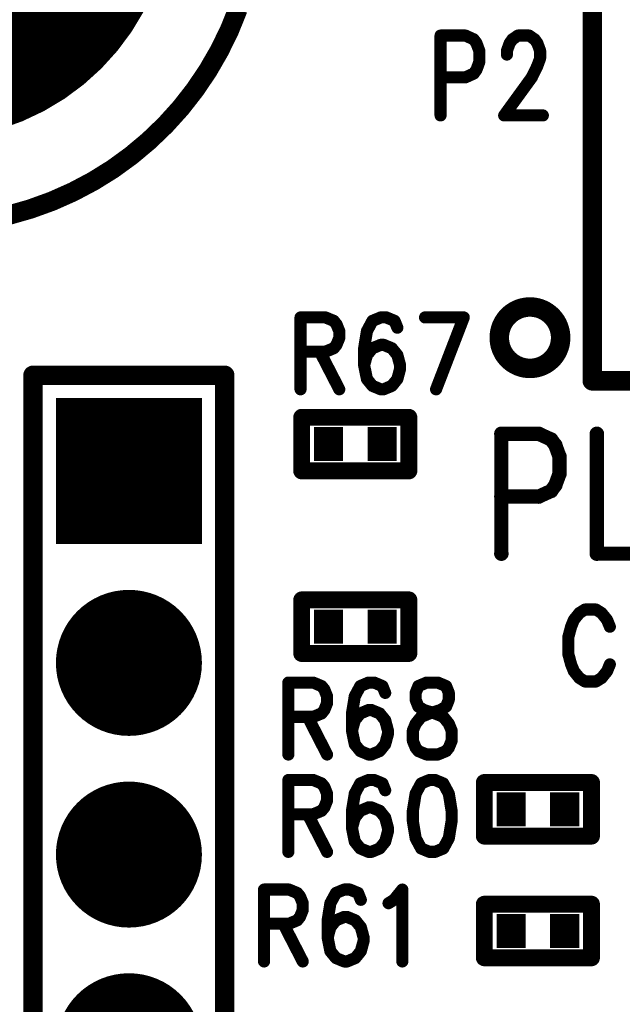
# Model space of a CAD drawing. Extents: x 2 to 38, y 2.4 to 29.6.
# Tile 48 of 93: x 12.9 to 14, y 18.6 to 20.5. Entities that reach past the tile are written whole.
import ezdxf

# ---------------------------------------------------------------- set-up
doc = ezdxf.new("R2010")
doc.units = 0
doc.layers.get('0').update_dxf_attribs({"linetype": 'CONTINUOUS'})
doc.layers.add('adt001026', color=1, linetype='CONTINUOUS')

# ---------------------------------------------------------------- blocks, each defined once
blk = doc.blocks.new('D11')
at = {"const_width": 0.0115}
blk.add_lwpolyline([(-0.00575, 0, 1), (0.00575, 0, 1)], format="xyb", close=True, dxfattribs=at)
blk = doc.blocks.new('D13')
at = {"const_width": 0.0185}
blk.add_lwpolyline([(-0.00925, 0, 1), (0.00925, 0, 1)], format="xyb", close=True, dxfattribs=at)
blk = doc.blocks.new('D15')
at = {"const_width": 0.0161}
blk.add_lwpolyline([(-0.00805, 0, 1), (0.00805, 0, 1)], format="xyb", close=True, dxfattribs=at)
blk = doc.blocks.new('D16')
at = {"const_width": 0.2773}
blk.add_lwpolyline([(-0.13865, 0), (0.13865, 0)], dxfattribs=at)
blk = doc.blocks.new('D17')
at = {"const_width": 0.13865}
blk.add_lwpolyline([(-0.069325, 0, 1), (0.069325, 0, 1)], format="xyb", close=True, dxfattribs=at)
blk = doc.blocks.new('D21')
at = {"const_width": 0.0138}
blk.add_lwpolyline([(-0.0069, 0, 1), (0.0069, 0, 1)], format="xyb", close=True, dxfattribs=at)
blk = doc.blocks.new('D26')
at = {"const_width": 0.0646}
blk.add_lwpolyline([(-0.0277, 0), (0.0277, 0)], dxfattribs=at)
blk = doc.blocks.new('D32')
at = {"const_width": 0.4623}
blk.add_lwpolyline([(-0.23115, 0, 1), (0.23115, 0, 1)], format="xyb", close=True, dxfattribs=at)

msp = doc.modelspace()

# ---------------------------------------------------------------- linework, layer by layer
at = {"layer": 'adt001026', "color": 1}
for points, const_width in [([(13.9688, 19.7842), (13.9688, 20.9309)], 0.037), ([(13.2797, 20.4498), (13.296, 20.4902)], 0.037), ([(13.2605, 20.4107), (13.2797, 20.4498)], 0.037), ([(13.6807, 20.4399), (13.6807, 20.2882)], 0.023), ([(13.6807, 20.4399), (13.7279, 20.4399)], 0.023), ([(13.7279, 20.4399), (13.7437, 20.4327)], 0.023), ([(13.7437, 20.4327), (13.7489, 20.4255)], 0.023), ([(13.7489, 20.4255), (13.7542, 20.411)], 0.023), ([(13.8067, 20.411), (13.812, 20.4255)], 0.023), ([(13.812, 20.4255), (13.8172, 20.4327)], 0.023), ([(13.8172, 20.4327), (13.8277, 20.4399)], 0.023), ([(13.8277, 20.4399), (13.8488, 20.4399)], 0.023), ([(13.8488, 20.4399), (13.8593, 20.4327)], 0.023), ([(13.8593, 20.4327), (13.8645, 20.4255)], 0.023), ([(13.8645, 20.4255), (13.8698, 20.411)], 0.023), ([(13.2387, 20.373), (13.2605, 20.4107)], 0.037), ([(13.7542, 20.411), (13.7542, 20.3894)], 0.023), ([(13.8067, 20.4038), (13.8067, 20.411)], 0.023), ([(13.8698, 20.411), (13.8698, 20.3966)], 0.023), ([(13.7542, 20.3894), (13.7489, 20.3749)], 0.023), ([(13.8698, 20.3966), (13.8645, 20.3821)], 0.023), ([(13.2143, 20.3369), (13.2387, 20.373)], 0.037), ([(13.7489, 20.3749), (13.7437, 20.3677)], 0.023), ([(13.8645, 20.3821), (13.854, 20.3605)], 0.023), ([(13.7279, 20.3605), (13.6807, 20.3605)], 0.023), ([(13.7437, 20.3677), (13.7279, 20.3605)], 0.023), ([(13.854, 20.3605), (13.8015, 20.2882)], 0.023), ([(13.1875, 20.3026), (13.2143, 20.3369)], 0.037), ([(13.1583, 20.2703), (13.1875, 20.3026)], 0.037), ([(13.1269, 20.2401), (13.1583, 20.2703)], 0.037), ([(13.8015, 20.2882), (13.875, 20.2882)], 0.023), ([(13.0935, 20.2121), (13.1269, 20.2401)], 0.037), ([(13.0583, 20.1865), (13.0935, 20.2121)], 0.037), ([(13.0213, 20.1635), (13.0583, 20.1865)], 0.037), ([(12.9828, 20.1431), (13.0213, 20.1635)], 0.037), ([(12.943, 20.1254), (12.9828, 20.1431)], 0.037), ([(12.9021, 20.1106), (12.943, 20.1254)], 0.037), ([(12.8602, 20.0986), (12.9021, 20.1106)], 0.037), ([(13.8179, 19.9145), (13.8146, 19.9121)], 0.037), ([(13.8213, 19.9166), (13.8179, 19.9145)], 0.037), ([(13.8249, 19.9185), (13.8213, 19.9166)], 0.037), ([(13.8287, 19.9202), (13.8249, 19.9185)], 0.037), ([(13.8325, 19.9216), (13.8287, 19.9202)], 0.037), ([(13.8364, 19.9227), (13.8325, 19.9216)], 0.037), ([(13.8404, 19.9235), (13.8364, 19.9227)], 0.037), ([(13.8444, 19.9241), (13.8404, 19.9235)], 0.037), ([(13.8485, 19.9244), (13.8444, 19.9241)], 0.037), ([(13.8525, 19.9244), (13.8485, 19.9244)], 0.037), ([(13.8566, 19.9241), (13.8525, 19.9244)], 0.037), ([(13.8606, 19.9235), (13.8566, 19.9241)], 0.037), ([(13.8646, 19.9227), (13.8606, 19.9235)], 0.037), ([(13.8685, 19.9216), (13.8646, 19.9227)], 0.037), ([(13.8723, 19.9202), (13.8685, 19.9216)], 0.037), ([(13.876, 19.9185), (13.8723, 19.9202)], 0.037), ([(13.8796, 19.9166), (13.876, 19.9185)], 0.037), ([(13.8831, 19.9144), (13.8796, 19.9166)], 0.037), ([(13.8864, 19.912), (13.8831, 19.9144)], 0.037), ([(13.4148, 19.9046), (13.4148, 19.7681)], 0.023), ([(13.4148, 19.9046), (13.4621, 19.9046)], 0.023), ([(13.4621, 19.9046), (13.4779, 19.8981)], 0.023), ([(13.5672, 19.9046), (13.5514, 19.8981)], 0.023), ([(13.5777, 19.9046), (13.5672, 19.9046)], 0.023), ([(13.5934, 19.8981), (13.5777, 19.9046)], 0.023), ([(13.6512, 19.9046), (13.7248, 19.9046)], 0.023), ([(13.7248, 19.9046), (13.6722, 19.7681)], 0.023), ([(13.8011, 19.897), (13.799, 19.8935)], 0.037), ([(13.8033, 19.9004), (13.8011, 19.897)], 0.037), ([(13.8058, 19.9036), (13.8033, 19.9004)], 0.037), ([(13.8086, 19.9066), (13.8058, 19.9036)], 0.037), ([(13.8115, 19.9095), (13.8086, 19.9066)], 0.037), ([(13.8146, 19.9121), (13.8115, 19.9095)], 0.037), ([(13.8895, 19.9094), (13.8864, 19.912)], 0.037), ([(13.8924, 19.9066), (13.8895, 19.9094)], 0.037), ([(13.8951, 19.9036), (13.8924, 19.9066)], 0.037), ([(13.8976, 19.9004), (13.8951, 19.9036)], 0.037), ([(13.8999, 19.897), (13.8976, 19.9004)], 0.037), ([(13.9019, 19.8935), (13.8999, 19.897)], 0.037), ([(13.4779, 19.8981), (13.4831, 19.8916)], 0.023), ([(13.4831, 19.8916), (13.4884, 19.8786)], 0.023), ([(13.5514, 19.8981), (13.5409, 19.8786)], 0.023), ([(13.5987, 19.8851), (13.5934, 19.8981)], 0.023), ([(13.7935, 19.8783), (13.7928, 19.8743)], 0.037), ([(13.7945, 19.8822), (13.7935, 19.8783)], 0.037), ([(13.7957, 19.8861), (13.7945, 19.8822)], 0.037), ([(13.7972, 19.8899), (13.7957, 19.8861)], 0.037), ([(13.799, 19.8935), (13.7972, 19.8899)], 0.037), ([(13.9037, 19.8898), (13.9019, 19.8935)], 0.037), ([(13.9052, 19.8861), (13.9037, 19.8898)], 0.037), ([(13.9065, 19.8822), (13.9052, 19.8861)], 0.037), ([(13.9075, 19.8782), (13.9065, 19.8822)], 0.037), ([(13.9082, 19.8742), (13.9075, 19.8782)], 0.037), ([(13.4884, 19.8656), (13.4831, 19.8526)], 0.023), ([(13.4884, 19.8786), (13.4884, 19.8656)], 0.023), ([(13.5409, 19.8786), (13.5356, 19.8461)], 0.023), ([(13.7923, 19.8702), (13.7922, 19.8662)], 0.037), ([(13.7922, 19.8662), (13.7923, 19.8621)], 0.037), ([(13.7928, 19.8743), (13.7923, 19.8702)], 0.037), ([(13.7923, 19.8621), (13.7928, 19.8581)], 0.037), ([(13.7928, 19.8581), (13.7935, 19.8541)], 0.037), ([(13.9075, 19.8539), (13.9082, 19.858)], 0.037), ([(13.9086, 19.8702), (13.9082, 19.8742)], 0.037), ([(13.9082, 19.858), (13.9086, 19.862)], 0.037), ([(13.9087, 19.8661), (13.9086, 19.8702)], 0.037), ([(13.9086, 19.862), (13.9087, 19.8661)], 0.037), ([(13.9087, 19.8661), (13.9087, 19.8661)], 0.037), ([(13.9087, 19.8661), (13.9087, 19.8661)], 0.037), ([(13.4779, 19.8461), (13.4621, 19.8396)], 0.023), ([(13.4831, 19.8526), (13.4779, 19.8461)], 0.023), ([(13.5356, 19.8461), (13.5356, 19.8136)], 0.023), ([(13.5514, 19.8461), (13.5409, 19.8331)], 0.023), ([(13.5672, 19.8526), (13.5514, 19.8461)], 0.023), ([(13.5724, 19.8526), (13.5672, 19.8526)], 0.023), ([(13.5882, 19.8461), (13.5724, 19.8526)], 0.023), ([(13.5987, 19.8331), (13.5882, 19.8461)], 0.023), ([(13.7935, 19.8541), (13.7944, 19.8501)], 0.037), ([(13.7944, 19.8501), (13.7957, 19.8462)], 0.037), ([(13.7957, 19.8462), (13.7972, 19.8425)], 0.037), ([(13.7972, 19.8425), (13.799, 19.8388)], 0.037), ([(13.799, 19.8388), (13.801, 19.8353)], 0.037), ([(13.8999, 19.8352), (13.9019, 19.8387)], 0.037), ([(13.9019, 19.8387), (13.9037, 19.8424)], 0.037), ([(13.9037, 19.8424), (13.9052, 19.8461)], 0.037), ([(13.9052, 19.8461), (13.9065, 19.85)], 0.037), ([(13.9065, 19.85), (13.9075, 19.8539)], 0.037), ([(13.4621, 19.8396), (13.4148, 19.8396)], 0.023), ([(13.4516, 19.8396), (13.4884, 19.7681)], 0.023), ([(13.5409, 19.8331), (13.5356, 19.8136)], 0.023), ([(13.6039, 19.8136), (13.5987, 19.8331)], 0.023), ([(13.801, 19.8353), (13.8033, 19.8319)], 0.037), ([(13.8033, 19.8319), (13.8058, 19.8287)], 0.037), ([(13.8058, 19.8287), (13.8085, 19.8257)], 0.037), ([(13.8085, 19.8257), (13.8114, 19.8229)], 0.037), ([(13.8114, 19.8229), (13.8146, 19.8202)], 0.037), ([(13.8146, 19.8202), (13.8178, 19.8178)], 0.037), ([(13.883, 19.8178), (13.8863, 19.8202)], 0.037), ([(13.8863, 19.8202), (13.8894, 19.8228)], 0.037), ([(13.8894, 19.8228), (13.8923, 19.8256)], 0.037), ([(13.8923, 19.8256), (13.8951, 19.8286)], 0.037), ([(13.8951, 19.8286), (13.8976, 19.8318)], 0.037), ([(13.8976, 19.8318), (13.8999, 19.8352)], 0.037), ([(13.5356, 19.8136), (13.5409, 19.7876)], 0.023), ([(13.6039, 19.8071), (13.6039, 19.8136)], 0.023), ([(13.8178, 19.8178), (13.8213, 19.8157)], 0.037), ([(13.8213, 19.8157), (13.8249, 19.8138)], 0.037), ([(13.8249, 19.8138), (13.8286, 19.8121)], 0.037), ([(13.8286, 19.8121), (13.8324, 19.8107)], 0.037), ([(13.8324, 19.8107), (13.8363, 19.8096)], 0.037), ([(13.8363, 19.8096), (13.8403, 19.8087)], 0.037), ([(13.8403, 19.8087), (13.8443, 19.8082)], 0.037), ([(13.8443, 19.8082), (13.8484, 19.8079)], 0.037), ([(13.8484, 19.8079), (13.8524, 19.8079)], 0.037), ([(13.8524, 19.8079), (13.8565, 19.8082)], 0.037), ([(13.8565, 19.8082), (13.8605, 19.8087)], 0.037), ([(13.8605, 19.8087), (13.8645, 19.8096)], 0.037), ([(13.8645, 19.8096), (13.8684, 19.8107)], 0.037), ([(13.8684, 19.8107), (13.8722, 19.8121)], 0.037), ([(13.8722, 19.8121), (13.876, 19.8137)], 0.037), ([(13.876, 19.8137), (13.8796, 19.8156)], 0.037), ([(13.8796, 19.8156), (13.883, 19.8178)], 0.037), ([(12.9068, 15.0622), (12.9068, 19.7947)], 0.037), ([(12.9068, 19.7947), (13.2709, 19.7947)], 0.037), ([(13.2709, 19.7947), (13.2709, 15.0622)], 0.037), ([(13.5987, 19.7876), (13.6039, 19.8071)], 0.023), ([(17.0449, 19.7842), (13.9688, 19.7842)], 0.037), ([(13.5409, 19.7876), (13.5514, 19.7746)], 0.023), ([(13.5514, 19.7746), (13.5672, 19.7681)], 0.023), ([(13.5724, 19.7681), (13.5882, 19.7746)], 0.023), ([(13.5882, 19.7746), (13.5987, 19.7876)], 0.023), ([(13.5672, 19.7681), (13.5724, 19.7681)], 0.023), ([(13.4171, 19.6132), (13.4171, 19.7149)], 0.032), ([(13.4171, 19.7149), (13.6205, 19.7149)], 0.032), ([(13.6205, 19.7149), (13.6205, 19.6132)], 0.032), ([(13.7962, 19.6836), (13.7962, 19.456)], 0.027), ([(13.7962, 19.6836), (13.8672, 19.6836)], 0.027), ([(13.8672, 19.6836), (13.8908, 19.6728)], 0.027), ([(13.9775, 19.6836), (13.9775, 19.456)], 0.027), ([(13.8908, 19.6728), (13.8987, 19.6619)], 0.027), ([(13.8987, 19.6619), (13.9066, 19.6402)], 0.027), ([(13.9066, 19.6402), (13.9066, 19.6077)], 0.027), ([(13.6205, 19.6132), (13.4171, 19.6132)], 0.032), ([(13.9066, 19.6077), (13.8987, 19.5861)], 0.027), ([(13.8987, 19.5861), (13.8908, 19.5752)], 0.027), ([(13.8672, 19.5644), (13.7962, 19.5644)], 0.027), ([(13.8908, 19.5752), (13.8672, 19.5644)], 0.027), ([(13.9775, 19.456), (14.0721, 19.456)], 0.027), ([(13.4171, 19.2665), (13.4171, 19.3682)], 0.032), ([(13.4171, 19.3682), (13.6205, 19.3682)], 0.032), ([(13.6205, 19.3682), (13.6205, 19.2665)], 0.032), ([(13.9444, 19.3433), (13.9339, 19.3303)], 0.023), ([(13.9549, 19.3499), (13.9444, 19.3433)], 0.023), ([(13.9759, 19.3499), (13.9549, 19.3499)], 0.023), ([(13.9864, 19.3433), (13.9759, 19.3499)], 0.023), ([(13.9969, 19.3303), (13.9864, 19.3433)], 0.023), ([(13.9339, 19.3303), (13.9286, 19.3173)], 0.023), ([(14.0022, 19.3173), (13.9969, 19.3303)], 0.023), ([(13.9286, 19.3173), (13.9234, 19.2978)], 0.023), ([(13.9234, 19.2978), (13.9234, 19.2653)], 0.023), ([(13.6205, 19.2665), (13.4171, 19.2665)], 0.032), ([(13.9234, 19.2653), (13.9286, 19.2458)], 0.023), ([(13.9286, 19.2458), (13.9339, 19.2328)], 0.023), ([(13.9339, 19.2328), (13.9444, 19.2198)], 0.023), ([(13.9864, 19.2198), (13.9969, 19.2328)], 0.023), ([(13.9969, 19.2328), (14.0022, 19.2458)], 0.023), ([(13.3917, 19.2112), (13.3917, 19.0746)], 0.023), ([(13.3917, 19.2112), (13.439, 19.2112)], 0.023), ([(13.439, 19.2112), (13.4547, 19.2046)], 0.023), ([(13.544, 19.2112), (13.5283, 19.2046)], 0.023), ([(13.5546, 19.2112), (13.544, 19.2112)], 0.023), ([(13.5703, 19.2046), (13.5546, 19.2112)], 0.023), ([(13.6544, 19.2112), (13.6386, 19.2046)], 0.023), ([(13.6754, 19.2112), (13.6544, 19.2112)], 0.023), ([(13.6912, 19.2046), (13.6754, 19.2112)], 0.023), ([(13.9444, 19.2198), (13.9549, 19.2133)], 0.023), ([(13.9549, 19.2133), (13.9759, 19.2133)], 0.023), ([(13.9759, 19.2133), (13.9864, 19.2198)], 0.023), ([(13.4547, 19.2046), (13.46, 19.1982)], 0.023), ([(13.46, 19.1982), (13.4652, 19.1851)], 0.023), ([(13.5283, 19.2046), (13.5178, 19.1851)], 0.023), ([(13.5756, 19.1916), (13.5703, 19.2046)], 0.023), ([(13.6386, 19.2046), (13.6334, 19.1916)], 0.023), ([(13.6334, 19.1916), (13.6334, 19.1786)], 0.023), ([(13.6964, 19.1916), (13.6912, 19.2046)], 0.023), ([(13.6964, 19.1786), (13.6964, 19.1916)], 0.023), ([(13.4652, 19.1851), (13.4652, 19.1721)], 0.023), ([(13.5178, 19.1851), (13.5125, 19.1526)], 0.023), ([(13.6334, 19.1786), (13.6386, 19.1656)], 0.023), ([(13.6912, 19.1656), (13.6964, 19.1786)], 0.023), ([(13.46, 19.1591), (13.4547, 19.1526)], 0.023), ([(13.4652, 19.1721), (13.46, 19.1591)], 0.023), ([(13.544, 19.1591), (13.5283, 19.1526)], 0.023), ([(13.5493, 19.1591), (13.544, 19.1591)], 0.023), ([(13.5651, 19.1526), (13.5493, 19.1591)], 0.023), ([(13.6386, 19.1656), (13.6491, 19.1591)], 0.023), ([(13.6491, 19.1591), (13.6701, 19.1526)], 0.023), ([(13.6596, 19.1526), (13.6807, 19.1591)], 0.023), ([(13.6807, 19.1591), (13.6912, 19.1656)], 0.023), ([(13.439, 19.1461), (13.3917, 19.1461)], 0.023), ([(13.4285, 19.1461), (13.4652, 19.0746)], 0.023), ([(13.4547, 19.1526), (13.439, 19.1461)], 0.023), ([(13.5125, 19.1526), (13.5125, 19.1201)], 0.023), ([(13.5178, 19.1396), (13.5125, 19.1201)], 0.023), ([(13.5283, 19.1526), (13.5178, 19.1396)], 0.023), ([(13.5756, 19.1396), (13.5651, 19.1526)], 0.023), ([(13.5808, 19.1201), (13.5756, 19.1396)], 0.023), ([(13.6334, 19.1331), (13.6439, 19.1461)], 0.023), ([(13.6439, 19.1461), (13.6596, 19.1526)], 0.023), ([(13.6701, 19.1526), (13.6859, 19.1461)], 0.023), ([(13.6859, 19.1461), (13.6964, 19.1331)], 0.023), ([(13.5125, 19.1201), (13.5178, 19.0941)], 0.023), ([(13.5808, 19.1136), (13.5808, 19.1201)], 0.023), ([(13.6281, 19.1201), (13.6334, 19.1331)], 0.023), ([(13.6281, 19.1006), (13.6281, 19.1201)], 0.023), ([(13.6964, 19.1331), (13.7017, 19.1201)], 0.023), ([(13.7017, 19.1201), (13.7017, 19.1006)], 0.023), ([(13.5756, 19.0941), (13.5808, 19.1136)], 0.023), ([(13.6334, 19.0876), (13.6281, 19.1006)], 0.023), ([(13.7017, 19.1006), (13.6964, 19.0876)], 0.023), ([(13.5178, 19.0941), (13.5283, 19.0811)], 0.023), ([(13.5283, 19.0811), (13.544, 19.0746)], 0.023), ([(13.5493, 19.0746), (13.5651, 19.0811)], 0.023), ([(13.5651, 19.0811), (13.5756, 19.0941)], 0.023), ([(13.6386, 19.0811), (13.6334, 19.0876)], 0.023), ([(13.6544, 19.0746), (13.6386, 19.0811)], 0.023), ([(13.6912, 19.0811), (13.6754, 19.0746)], 0.023), ([(13.6964, 19.0876), (13.6912, 19.0811)], 0.023), ([(13.544, 19.0746), (13.5493, 19.0746)], 0.023), ([(13.6754, 19.0746), (13.6544, 19.0746)], 0.023), ([(13.3917, 19.0262), (13.3917, 18.8897)], 0.023), ([(13.3917, 19.0262), (13.439, 19.0262)], 0.023), ([(13.439, 19.0262), (13.4547, 19.0197)], 0.023), ([(13.544, 19.0262), (13.5283, 19.0197)], 0.023), ([(13.5546, 19.0262), (13.544, 19.0262)], 0.023), ([(13.5703, 19.0197), (13.5546, 19.0262)], 0.023), ([(13.6596, 19.0262), (13.6439, 19.0197)], 0.023), ([(13.6701, 19.0262), (13.6596, 19.0262)], 0.023), ([(13.6859, 19.0197), (13.6701, 19.0262)], 0.023), ([(13.7639, 19.0214), (13.9673, 19.0214)], 0.032), ([(13.7639, 18.9197), (13.7639, 19.0214)], 0.032), ([(13.9673, 19.0214), (13.9673, 18.9197)], 0.032), ([(13.4547, 19.0197), (13.46, 19.0132)], 0.023), ([(13.46, 19.0132), (13.4652, 19.0002)], 0.023), ([(13.5283, 19.0197), (13.5178, 19.0002)], 0.023), ([(13.5756, 19.0067), (13.5703, 19.0197)], 0.023), ([(13.6439, 19.0197), (13.6334, 19.0002)], 0.023), ([(13.6964, 19.0002), (13.6859, 19.0197)], 0.023), ([(13.4652, 18.9872), (13.46, 18.9742)], 0.023), ([(13.4652, 19.0002), (13.4652, 18.9872)], 0.023), ([(13.5178, 19.0002), (13.5125, 18.9677)], 0.023), ([(13.6334, 19.0002), (13.6281, 18.9677)], 0.023), ([(13.7017, 18.9677), (13.6964, 19.0002)], 0.023), ([(13.4547, 18.9677), (13.439, 18.9612)], 0.023), ([(13.46, 18.9742), (13.4547, 18.9677)], 0.023), ([(13.5125, 18.9677), (13.5125, 18.9352)], 0.023), ([(13.5283, 18.9677), (13.5178, 18.9547)], 0.023), ([(13.544, 18.9742), (13.5283, 18.9677)], 0.023), ([(13.5493, 18.9742), (13.544, 18.9742)], 0.023), ([(13.5651, 18.9677), (13.5493, 18.9742)], 0.023), ([(13.5756, 18.9547), (13.5651, 18.9677)], 0.023), ([(13.6281, 18.9677), (13.6281, 18.9482)], 0.023), ([(13.7017, 18.9482), (13.7017, 18.9677)], 0.023), ([(13.439, 18.9612), (13.3917, 18.9612)], 0.023), ([(13.4285, 18.9612), (13.4652, 18.8897)], 0.023), ([(13.5178, 18.9547), (13.5125, 18.9352)], 0.023), ([(13.5808, 18.9352), (13.5756, 18.9547)], 0.023), ([(13.6281, 18.9482), (13.6334, 18.9157)], 0.023), ([(13.6964, 18.9157), (13.7017, 18.9482)], 0.023), ([(13.5125, 18.9352), (13.5178, 18.9092)], 0.023), ([(13.5808, 18.9287), (13.5808, 18.9352)], 0.023), ([(13.5756, 18.9092), (13.5808, 18.9287)], 0.023), ([(13.6334, 18.9157), (13.6439, 18.8962)], 0.023), ([(13.6859, 18.8962), (13.6964, 18.9157)], 0.023), ([(13.9673, 18.9197), (13.7639, 18.9197)], 0.032), ([(13.5178, 18.9092), (13.5283, 18.8962)], 0.023), ([(13.5283, 18.8962), (13.544, 18.8897)], 0.023), ([(13.5493, 18.8897), (13.5651, 18.8962)], 0.023), ([(13.5651, 18.8962), (13.5756, 18.9092)], 0.023), ([(13.6439, 18.8962), (13.6596, 18.8897)], 0.023), ([(13.6701, 18.8897), (13.6859, 18.8962)], 0.023), ([(13.544, 18.8897), (13.5493, 18.8897)], 0.023), ([(13.6596, 18.8897), (13.6701, 18.8897)], 0.023), ([(13.3455, 18.8182), (13.3455, 18.6816)], 0.023), ([(13.3455, 18.8182), (13.3927, 18.8182)], 0.023), ([(13.3927, 18.8182), (13.4085, 18.8117)], 0.023), ([(13.4978, 18.8182), (13.4821, 18.8117)], 0.023), ([(13.5083, 18.8182), (13.4978, 18.8182)], 0.023), ([(13.5241, 18.8117), (13.5083, 18.8182)], 0.023), ([(13.5924, 18.7987), (13.6081, 18.8182)], 0.023), ([(13.6081, 18.8182), (13.6081, 18.6816)], 0.023), ([(13.4085, 18.8117), (13.4138, 18.8052)], 0.023), ([(13.4138, 18.8052), (13.419, 18.7922)], 0.023), ([(13.4821, 18.8117), (13.4715, 18.7922)], 0.023), ([(13.5293, 18.7987), (13.5241, 18.8117)], 0.023), ([(13.5819, 18.7922), (13.5924, 18.7987)], 0.023), ([(13.419, 18.7922), (13.419, 18.7792)], 0.023), ([(13.4715, 18.7922), (13.4663, 18.7597)], 0.023), ([(13.7639, 18.7903), (13.9673, 18.7903)], 0.032), ([(13.7639, 18.6886), (13.7639, 18.7903)], 0.032), ([(13.9673, 18.7903), (13.9673, 18.6886)], 0.032), ([(13.4138, 18.7662), (13.4085, 18.7597)], 0.023), ([(13.419, 18.7792), (13.4138, 18.7662)], 0.023), ([(13.4978, 18.7662), (13.4821, 18.7597)], 0.023), ([(13.5031, 18.7662), (13.4978, 18.7662)], 0.023), ([(13.5188, 18.7597), (13.5031, 18.7662)], 0.023), ([(13.3927, 18.7532), (13.3455, 18.7532)], 0.023), ([(13.3822, 18.7532), (13.419, 18.6816)], 0.023), ([(13.4085, 18.7597), (13.3927, 18.7532)], 0.023), ([(13.4663, 18.7597), (13.4663, 18.7271)], 0.023), ([(13.4715, 18.7467), (13.4663, 18.7271)], 0.023), ([(13.4821, 18.7597), (13.4715, 18.7467)], 0.023), ([(13.5293, 18.7467), (13.5188, 18.7597)], 0.023), ([(13.5346, 18.7271), (13.5293, 18.7467)], 0.023), ([(13.4663, 18.7271), (13.4715, 18.7011)], 0.023), ([(13.5346, 18.7206), (13.5346, 18.7271)], 0.023), ([(13.5293, 18.7011), (13.5346, 18.7206)], 0.023), ([(13.4715, 18.7011), (13.4821, 18.6881)], 0.023), ([(13.4821, 18.6881), (13.4978, 18.6816)], 0.023), ([(13.5031, 18.6816), (13.5188, 18.6881)], 0.023), ([(13.5188, 18.6881), (13.5293, 18.7011)], 0.023), ([(13.9673, 18.6886), (13.7639, 18.6886)], 0.032), ([(13.4978, 18.6816), (13.5031, 18.6816)], 0.023)]:
    msp.add_lwpolyline(points, dxfattribs=dict(at, const_width=const_width))

# ---------------------------------------------------------------- block references
at = {"layer": 'adt001026'}
for name, p in [('D32', (12.7098, 20.7043)), ('D13', (13.2797, 20.4498)), ('D11', (13.6807, 20.4399)), ('D11', (13.6807, 20.4399)), ('D11', (13.7279, 20.4399)), ('D11', (13.7437, 20.4327)), ('D11', (13.7489, 20.4255)), ('D11', (13.812, 20.4255)), ('D11', (13.8172, 20.4327)), ('D11', (13.8277, 20.4399)), ('D11', (13.8488, 20.4399)), ('D11', (13.8593, 20.4327)), ('D11', (13.8645, 20.4255)), ('D13', (13.2605, 20.4107)), ('D11', (13.7542, 20.411)), ('D11', (13.8067, 20.411)), ('D11', (13.8698, 20.411)), ('D11', (13.7542, 20.3894)), ('D11', (13.8067, 20.4038)), ('D11', (13.8698, 20.3966)), ('D13', (13.2387, 20.373)), ('D11', (13.7489, 20.3749)), ('D11', (13.8645, 20.3821)), ('D11', (13.6807, 20.3605)), ('D11', (13.7279, 20.3605)), ('D11', (13.7437, 20.3677)), ('D11', (13.854, 20.3605)), ('D13', (13.2143, 20.3369)), ('D13', (13.1875, 20.3026)), ('D13', (13.1583, 20.2703)), ('D11', (13.6807, 20.2882)), ('D11', (13.8015, 20.2882)), ('D11', (13.875, 20.2882)), ('D13', (13.1269, 20.2401)), ('D13', (13.0935, 20.2121)), ('D13', (13.0583, 20.1865)), ('D13', (13.0213, 20.1635)), ('D13', (12.9828, 20.1431)), ('D13', (12.943, 20.1254)), ('D13', (12.9021, 20.1106)), ('D13', (13.8179, 19.9145)), ('D13', (13.8213, 19.9166)), ('D13', (13.8249, 19.9185)), ('D13', (13.8287, 19.9202)), ('D13', (13.8325, 19.9216)), ('D13', (13.8364, 19.9227)), ('D13', (13.8404, 19.9235)), ('D13', (13.8444, 19.9241)), ('D13', (13.8485, 19.9244)), ('D13', (13.8525, 19.9244)), ('D13', (13.8566, 19.9241)), ('D13', (13.8606, 19.9235)), ('D13', (13.8646, 19.9227)), ('D13', (13.8685, 19.9216)), ('D13', (13.8723, 19.9202)), ('D13', (13.876, 19.9185)), ('D13', (13.8796, 19.9166)), ('D13', (13.8831, 19.9144)), ('D11', (13.4148, 19.9046)), ('D11', (13.4148, 19.9046)), ('D11', (13.4621, 19.9046)), ('D11', (13.5672, 19.9046)), ('D11', (13.5777, 19.9046)), ('D11', (13.6512, 19.9046)), ('D11', (13.7248, 19.9046)), ('D11', (13.7248, 19.9046)), ('D13', (13.8011, 19.897)), ('D13', (13.8033, 19.9004)), ('D13', (13.8058, 19.9036)), ('D13', (13.8086, 19.9066)), ('D13', (13.8115, 19.9095)), ('D13', (13.8146, 19.9121)), ('D13', (13.8864, 19.912)), ('D13', (13.8895, 19.9094)), ('D13', (13.8924, 19.9066)), ('D13', (13.8951, 19.9036)), ('D13', (13.8976, 19.9004)), ('D13', (13.8999, 19.897)), ('D11', (13.4779, 19.8981)), ('D11', (13.4831, 19.8916)), ('D11', (13.5514, 19.8981)), ('D11', (13.5934, 19.8981)), ('D11', (13.5987, 19.8851)), ('D13', (13.7935, 19.8783)), ('D13', (13.7945, 19.8822)), ('D13', (13.7957, 19.8861)), ('D13', (13.7972, 19.8899)), ('D13', (13.799, 19.8935)), ('D13', (13.9019, 19.8935)), ('D13', (13.9037, 19.8898)), ('D13', (13.9052, 19.8861)), ('D13', (13.9065, 19.8822)), ('D13', (13.9075, 19.8782)), ('D11', (13.4884, 19.8786)), ('D11', (13.4884, 19.8656)), ('D11', (13.5409, 19.8786)), ('D13', (13.7922, 19.8662)), ('D13', (13.7923, 19.8702)), ('D13', (13.7923, 19.8621)), ('D13', (13.7928, 19.8743)), ('D13', (13.7928, 19.8581)), ('D13', (13.9082, 19.8742)), ('D13', (13.9082, 19.858)), ('D13', (13.9086, 19.8702)), ('D13', (13.9086, 19.862)), ('D13', (13.9087, 19.8661)), ('D13', (13.9087, 19.8661)), ('D13', (13.9087, 19.8661)), ('D13', (13.9087, 19.8661)), ('D11', (13.4779, 19.8461)), ('D11', (13.4831, 19.8526)), ('D11', (13.5356, 19.8461)), ('D11', (13.5514, 19.8461)), ('D11', (13.5672, 19.8526)), ('D11', (13.5724, 19.8526)), ('D11', (13.5882, 19.8461)), ('D13', (13.7935, 19.8541)), ('D13', (13.7944, 19.8501)), ('D13', (13.7957, 19.8462)), ('D13', (13.7972, 19.8425)), ('D13', (13.799, 19.8388)), ('D13', (13.9019, 19.8387)), ('D13', (13.9037, 19.8424)), ('D13', (13.9052, 19.8461)), ('D13', (13.9065, 19.85)), ('D13', (13.9075, 19.8539)), ('D11', (13.4148, 19.8396)), ('D11', (13.4516, 19.8396)), ('D11', (13.4621, 19.8396)), ('D11', (13.5409, 19.8331)), ('D11', (13.5987, 19.8331)), ('D13', (13.801, 19.8353)), ('D13', (13.8033, 19.8319)), ('D13', (13.8058, 19.8287)), ('D13', (13.8085, 19.8257)), ('D13', (13.8114, 19.8229)), ('D13', (13.8146, 19.8202)), ('D13', (13.8863, 19.8202)), ('D13', (13.8894, 19.8228)), ('D13', (13.8923, 19.8256)), ('D13', (13.8951, 19.8286)), ('D13', (13.8976, 19.8318)), ('D13', (13.8999, 19.8352)), ('D11', (13.5356, 19.8136)), ('D11', (13.5356, 19.8136)), ('D11', (13.6039, 19.8136)), ('D13', (13.8178, 19.8178)), ('D13', (13.8213, 19.8157)), ('D13', (13.8249, 19.8138)), ('D13', (13.8286, 19.8121)), ('D13', (13.8324, 19.8107)), ('D13', (13.8363, 19.8096)), ('D13', (13.8403, 19.8087)), ('D13', (13.8443, 19.8082)), ('D13', (13.8484, 19.8079)), ('D13', (13.8524, 19.8079)), ('D13', (13.8565, 19.8082)), ('D13', (13.8605, 19.8087)), ('D13', (13.8645, 19.8096)), ('D13', (13.8684, 19.8107)), ('D13', (13.8722, 19.8121)), ('D13', (13.876, 19.8137)), ('D13', (13.8796, 19.8156)), ('D13', (13.883, 19.8178)), ('D13', (12.9068, 19.7947)), ('D13', (13.2709, 19.7947)), ('D13', (13.2709, 19.7947)), ('D11', (13.6039, 19.8071)), ('D13', (13.9688, 19.7842)), ('D13', (13.9688, 19.7842)), ('D11', (13.5409, 19.7876)), ('D11', (13.5514, 19.7746)), ('D11', (13.5882, 19.7746)), ('D11', (13.5987, 19.7876)), ('D11', (13.4148, 19.7681)), ('D11', (13.4884, 19.7681)), ('D11', (13.5672, 19.7681)), ('D11', (13.5724, 19.7681)), ('D11', (13.6722, 19.7681)), ('D16', (13.0889, 19.6127)), ('D15', (13.4171, 19.7149)), ('D15', (13.6205, 19.7149)), ('D26', (13.468, 19.6641)), ('D26', (13.5697, 19.6641)), ('D21', (13.7962, 19.6836)), ('D21', (13.7962, 19.6836)), ('D21', (13.8672, 19.6836)), ('D21', (13.9775, 19.6836)), ('D21', (13.8908, 19.6728)), ('D21', (13.8987, 19.6619)), ('D21', (13.9066, 19.6402)), ('D15', (13.4171, 19.6132)), ('D15', (13.6205, 19.6132)), ('D15', (13.6205, 19.6132)), ('D21', (13.9066, 19.6077)), ('D21', (13.8987, 19.5861)), ('D21', (13.7962, 19.5644)), ('D21', (13.8672, 19.5644)), ('D21', (13.8908, 19.5752)), ('D21', (13.7962, 19.456)), ('D21', (13.9775, 19.456)), ('D17', (13.0889, 19.2486)), ('D15', (13.4171, 19.3682)), ('D15', (13.6205, 19.3682)), ('D11', (13.9444, 19.3433)), ('D11', (13.9549, 19.3499)), ('D11', (13.9759, 19.3499)), ('D11', (13.9864, 19.3433)), ('D26', (13.468, 19.3173)), ('D26', (13.5697, 19.3173)), ('D11', (13.9339, 19.3303)), ('D11', (13.9969, 19.3303)), ('D11', (13.9286, 19.3173)), ('D11', (14.0022, 19.3173)), ('D11', (13.9234, 19.2978)), ('D15', (13.4171, 19.2665)), ('D15', (13.6205, 19.2665)), ('D15', (13.6205, 19.2665)), ('D11', (13.9234, 19.2653)), ('D11', (13.9286, 19.2458)), ('D11', (13.9339, 19.2328)), ('D11', (13.9969, 19.2328)), ('D11', (14.0022, 19.2458)), ('D11', (13.3917, 19.2112)), ('D11', (13.3917, 19.2112)), ('D11', (13.439, 19.2112)), ('D11', (13.544, 19.2112)), ('D11', (13.5546, 19.2112)), ('D11', (13.6544, 19.2112)), ('D11', (13.6544, 19.2112)), ('D11', (13.6754, 19.2112)), ('D11', (13.9444, 19.2198)), ('D11', (13.9549, 19.2133)), ('D11', (13.9759, 19.2133)), ('D11', (13.9864, 19.2198)), ('D11', (13.4547, 19.2046)), ('D11', (13.46, 19.1982)), ('D11', (13.5283, 19.2046)), ('D11', (13.5703, 19.2046)), ('D11', (13.5756, 19.1916)), ('D11', (13.6334, 19.1916)), ('D11', (13.6386, 19.2046)), ('D11', (13.6912, 19.2046)), ('D11', (13.6964, 19.1916)), ('D11', (13.4652, 19.1851)), ('D11', (13.5178, 19.1851)), ('D11', (13.6334, 19.1786)), ('D11', (13.6964, 19.1786)), ('D11', (13.46, 19.1591)), ('D11', (13.4652, 19.1721)), ('D11', (13.544, 19.1591)), ('D11', (13.5493, 19.1591)), ('D11', (13.6386, 19.1656)), ('D11', (13.6491, 19.1591)), ('D11', (13.6807, 19.1591)), ('D11', (13.6912, 19.1656)), ('D11', (13.3917, 19.1461)), ('D11', (13.4285, 19.1461)), ('D11', (13.439, 19.1461)), ('D11', (13.4547, 19.1526)), ('D11', (13.5125, 19.1526)), ('D11', (13.5178, 19.1396)), ('D11', (13.5283, 19.1526)), ('D11', (13.5651, 19.1526)), ('D11', (13.5756, 19.1396)), ('D11', (13.6439, 19.1461)), ('D11', (13.6596, 19.1526)), ('D11', (13.6701, 19.1526)), ('D11', (13.6859, 19.1461)), ('D11', (13.5125, 19.1201)), ('D11', (13.5125, 19.1201)), ('D11', (13.5808, 19.1201)), ('D11', (13.6281, 19.1201)), ('D11', (13.6334, 19.1331)), ('D11', (13.6964, 19.1331)), ('D11', (13.7017, 19.1201)), ('D11', (13.5808, 19.1136)), ('D11', (13.6281, 19.1006)), ('D11', (13.7017, 19.1006)), ('D11', (13.5178, 19.0941)), ('D11', (13.5283, 19.0811)), ('D11', (13.5651, 19.0811)), ('D11', (13.5756, 19.0941)), ('D11', (13.6334, 19.0876)), ('D11', (13.6386, 19.0811)), ('D11', (13.6912, 19.0811)), ('D11', (13.6964, 19.0876)), ('D11', (13.3917, 19.0746)), ('D11', (13.4652, 19.0746)), ('D11', (13.544, 19.0746)), ('D11', (13.5493, 19.0746)), ('D11', (13.6544, 19.0746)), ('D11', (13.6754, 19.0746)), ('D11', (13.3917, 19.0262)), ('D11', (13.3917, 19.0262)), ('D11', (13.439, 19.0262)), ('D11', (13.544, 19.0262)), ('D11', (13.5546, 19.0262)), ('D11', (13.6596, 19.0262)), ('D11', (13.6596, 19.0262)), ('D11', (13.6701, 19.0262)), ('D15', (13.7639, 19.0214)), ('D15', (13.7639, 19.0214)), ('D15', (13.9673, 19.0214)), ('D17', (13.0889, 18.8846)), ('D11', (13.4547, 19.0197)), ('D11', (13.46, 19.0132)), ('D11', (13.5283, 19.0197)), ('D11', (13.5703, 19.0197)), ('D11', (13.5756, 19.0067)), ('D11', (13.6439, 19.0197)), ('D11', (13.6859, 19.0197)), ('D11', (13.4652, 19.0002)), ('D11', (13.4652, 18.9872)), ('D11', (13.5178, 19.0002)), ('D11', (13.6334, 19.0002)), ('D11', (13.6964, 19.0002)), ('D26', (13.8147, 18.9706)), ('D26', (13.9164, 18.9706)), ('D11', (13.4547, 18.9677)), ('D11', (13.46, 18.9742)), ('D11', (13.5125, 18.9677)), ('D11', (13.5283, 18.9677)), ('D11', (13.544, 18.9742)), ('D11', (13.5493, 18.9742)), ('D11', (13.5651, 18.9677)), ('D11', (13.6281, 18.9677)), ('D11', (13.7017, 18.9677)), ('D11', (13.3917, 18.9612)), ('D11', (13.4285, 18.9612)), ('D11', (13.439, 18.9612)), ('D11', (13.5178, 18.9547)), ('D11', (13.5756, 18.9547)), ('D11', (13.6281, 18.9482)), ('D11', (13.7017, 18.9482)), ('D11', (13.5125, 18.9352)), ('D11', (13.5125, 18.9352)), ('D11', (13.5808, 18.9352)), ('D11', (13.5808, 18.9287)), ('D11', (13.6334, 18.9157)), ('D11', (13.6964, 18.9157)), ('D15', (13.7639, 18.9197)), ('D15', (13.9673, 18.9197)), ('D11', (13.5178, 18.9092)), ('D11', (13.5283, 18.8962)), ('D11', (13.5651, 18.8962)), ('D11', (13.5756, 18.9092)), ('D11', (13.6439, 18.8962)), ('D11', (13.6859, 18.8962)), ('D11', (13.3917, 18.8897)), ('D11', (13.4652, 18.8897)), ('D11', (13.544, 18.8897)), ('D11', (13.5493, 18.8897)), ('D11', (13.6596, 18.8897)), ('D11', (13.6701, 18.8897)), ('D11', (13.3455, 18.8182)), ('D11', (13.3455, 18.8182)), ('D11', (13.3927, 18.8182)), ('D11', (13.4978, 18.8182)), ('D11', (13.5083, 18.8182)), ('D11', (13.6081, 18.8182)), ('D11', (13.4085, 18.8117)), ('D11', (13.4138, 18.8052)), ('D11', (13.4821, 18.8117)), ('D11', (13.5241, 18.8117)), ('D11', (13.5293, 18.7987)), ('D11', (13.5924, 18.7987)), ('D11', (13.419, 18.7922)), ('D11', (13.4715, 18.7922)), ('D11', (13.5819, 18.7922)), ('D15', (13.7639, 18.7903)), ('D15', (13.7639, 18.7903)), ('D15', (13.9673, 18.7903)), ('D11', (13.4138, 18.7662)), ('D11', (13.419, 18.7792)), ('D11', (13.4978, 18.7662)), ('D11', (13.5031, 18.7662)), ('D11', (13.3455, 18.7532)), ('D11', (13.3822, 18.7532)), ('D11', (13.3927, 18.7532)), ('D11', (13.4085, 18.7597)), ('D11', (13.4663, 18.7597)), ('D11', (13.4715, 18.7467)), ('D11', (13.4821, 18.7597)), ('D11', (13.5188, 18.7597)), ('D11', (13.5293, 18.7467)), ('D26', (13.8147, 18.7394)), ('D26', (13.9164, 18.7394)), ('D11', (13.4663, 18.7271)), ('D11', (13.4663, 18.7271)), ('D11', (13.5346, 18.7271)), ('D11', (13.5346, 18.7206)), ('D11', (13.4715, 18.7011)), ('D11', (13.4821, 18.6881)), ('D11', (13.5188, 18.6881)), ('D11', (13.5293, 18.7011)), ('D15', (13.7639, 18.6886)), ('D15', (13.9673, 18.6886)), ('D11', (13.3455, 18.6816)), ('D11', (13.419, 18.6816)), ('D11', (13.4978, 18.6816)), ('D11', (13.5031, 18.6816)), ('D11', (13.6081, 18.6816)), ('D17', (13.0889, 18.5206))]:
    msp.add_blockref(name, p, dxfattribs=at)

doc.saveas('drawing.dxf')
